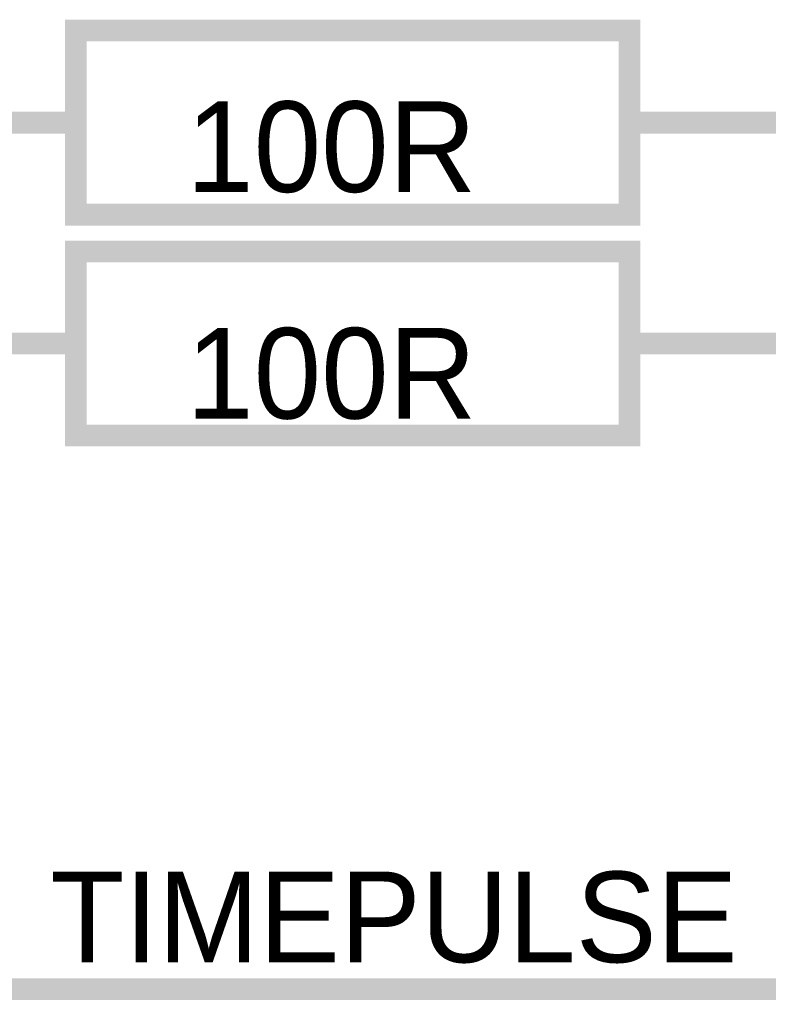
# Model space of a CAD drawing. Header units: inches. Extents: x 0 to 292, y 0 to 193.
# Tile 58 of 112: x 191 to 201, y 99 to 112. Entities that reach past the tile are written whole.
import ezdxf

# ---------------------------------------------------------------- set-up
doc = ezdxf.new("R2010")
doc.units = ezdxf.units.IN
doc.layers.add('Sheet', color=255, linetype='Continuous')

msp = doc.modelspace()

# ---------------------------------------------------------------- linework, layer by layer
at = {"layer": 'Sheet'}
for points in [[(191.759, 111.996, 0.3, 0.3, 0), (199.377, 111.996, 0.3, 0.3, 0), (199.377, 109.462, 0.3, 0.3, 0), (191.759, 109.462, 0.3, 0.3, 0), (191.759, 111.996, 0.3, 0.3, 0)], [(191.759, 111.996, 0.0991, 0.0991, 0), (191.759, 109.462, 0.0991, 0.0991, 0), (199.377, 109.462, 0.0991, 0.0991, 0), (199.377, 111.996, 0.0991, 0.0991, 0), (191.759, 111.996, 0.0991, 0.0991, 0), (191.759, 111.996, 0.0991, 0.0991, 0)], [(191.759, 108.955, 0.3, 0.3, 0), (199.377, 108.955, 0.3, 0.3, 0), (199.377, 106.421, 0.3, 0.3, 0), (191.759, 106.421, 0.3, 0.3, 0), (191.759, 108.955, 0.3, 0.3, 0)], [(191.759, 108.955, 0.0991, 0.0991, 0), (191.759, 106.421, 0.0991, 0.0991, 0), (199.377, 106.421, 0.0991, 0.0991, 0), (199.377, 108.955, 0.0991, 0.0991, 0), (191.759, 108.955, 0.0991, 0.0991, 0), (191.759, 108.955, 0.0991, 0.0991, 0)]]:
    msp.add_lwpolyline(points, format="xyseb", close=True, dxfattribs=at)
for points in [[(191.759, 110.729, 0.3, 0.3, 0), (189.226, 110.729, 0.3, 0.3, 0)], [(199.377, 110.729, 0.3, 0.3, 0), (201.91, 110.729, 0.3, 0.3, 0)], [(191.759, 107.688, 0.3, 0.3, 0), (189.226, 107.688, 0.3, 0.3, 0)], [(199.377, 107.688, 0.3, 0.3, 0), (201.91, 107.688, 0.3, 0.3, 0)], [(184.219, 98.742, 0.3, 0.3, 0), (184.219, 98.8, 0.3, 0.3, 0), (209.781, 98.8, 0.3, 0.3, 0)]]:
    msp.add_lwpolyline(points, format="xyseb", dxfattribs=at)

# ---------------------------------------------------------------- texts
for s, p in [('100R', (193.279, 109.774)), ('100R', (193.279, 106.655)), ('TIMEPULSE', (191.408, 99.171))]:
    msp.add_text(s, height=1.2474, dxfattribs=at).set_placement(p)

doc.saveas('drawing.dxf')
